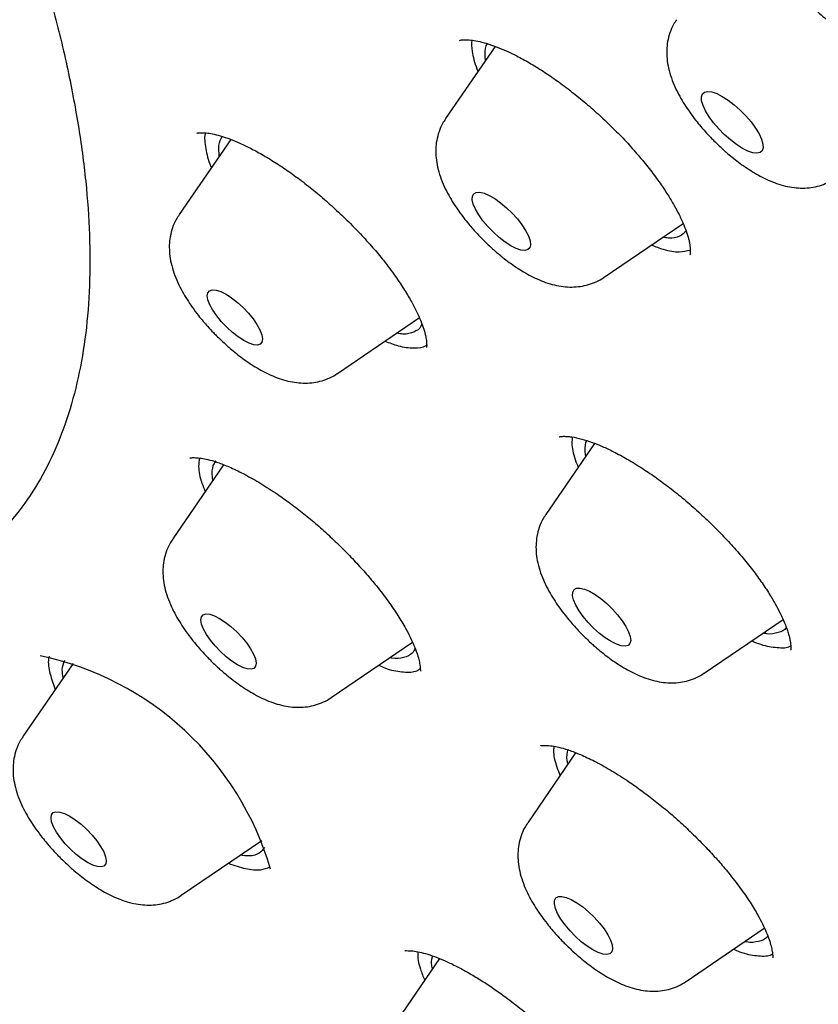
# Model space of a CAD drawing. Header units: millimetres. Extents: x 8 to 1577, y 12 to 2534.
# Tile 25 of 114: x 1357 to 1366, y 867 to 877. Entities that reach past the tile are written whole.
import ezdxf

# ---------------------------------------------------------------- set-up
doc = ezdxf.new("R2010")
doc.units = ezdxf.units.MM

msp = doc.modelspace()

# ---------------------------------------------------------------- linework, layer by layer
at = {"color": 7, "linetype": 'Continuous', "lineweight": 30}
for p, q in [((1362.176, 877.094), (1361.637, 876.308)), ((1361.976, 876.849), (1361.989, 876.821)), ((1359.299, 876.081), (1358.738, 875.262)), ((1363.361, 874.58), (1364.222, 875.166)), ((1360.462, 873.534), (1361.352, 874.141)), ((1363.258, 872.772), (1362.728, 871.999)), ((1363.014, 872.842), (1363.011, 872.758)), ((1363.164, 872.635), (1363.16, 872.648)), ((1359.222, 872.54), (1358.669, 871.733)), ((1359.11, 872.532), (1359.14, 872.581)), ((1364.451, 870.271), (1365.309, 870.855)), ((1360.393, 870.005), (1361.276, 870.607)), ((1357.584, 870.377), (1357.037, 869.58)), ((1363.052, 869.404), (1362.531, 868.642)), ((1358.761, 867.852), (1359.638, 868.449)), ((1364.254, 866.914), (1365.105, 867.494)), ((1361.571, 867.164), (1361.056, 866.411))]:
    msp.add_line(p, q, dxfattribs=at)
at = {"color": 7, "linetype": 'Continuous', "lineweight": 30, "flags": 128}
for points in [[(1364.866, 875.984), (1364.801, 876.026), (1364.736, 876.076), (1364.67, 876.134), (1364.609, 876.197), (1364.553, 876.263), (1364.504, 876.328), (1364.466, 876.392), (1364.439, 876.45), (1364.423, 876.502), (1364.421, 876.545), (1364.432, 876.576), (1364.455, 876.596), (1364.489, 876.604), (1364.534, 876.598), (1364.588, 876.58), (1364.648, 876.549), (1364.712, 876.508), (1364.778, 876.457), (1364.843, 876.4), (1364.905, 876.337), (1364.961, 876.271), (1365.009, 876.205), (1365.048, 876.142), (1365.075, 876.083), (1365.09, 876.031), (1365.092, 875.989), (1365.082, 875.957), (1365.059, 875.937), (1365.024, 875.93), (1364.979, 875.935), (1364.926, 875.954), (1364.866, 875.984)], [(1362.346, 874.923), (1362.284, 874.964), (1362.22, 875.013), (1362.157, 875.07), (1362.097, 875.132), (1362.044, 875.196), (1361.998, 875.259), (1361.963, 875.32), (1361.939, 875.376), (1361.928, 875.424), (1361.93, 875.462), (1361.944, 875.489), (1361.971, 875.504), (1362.009, 875.506), (1362.056, 875.495), (1362.112, 875.472), (1362.172, 875.437), (1362.236, 875.391), (1362.3, 875.338), (1362.361, 875.279), (1362.418, 875.215), (1362.468, 875.151), (1362.508, 875.089), (1362.538, 875.03), (1362.556, 874.978), (1362.56, 874.935), (1362.552, 874.902), (1362.532, 874.881), (1362.499, 874.872), (1362.456, 874.877), (1362.405, 874.894), (1362.346, 874.923)], [(1359.442, 873.891), (1359.381, 873.931), (1359.318, 873.98), (1359.256, 874.036), (1359.199, 874.097), (1359.147, 874.159), (1359.105, 874.222), (1359.072, 874.28), (1359.052, 874.333), (1359.044, 874.378), (1359.05, 874.412), (1359.069, 874.434), (1359.099, 874.444), (1359.14, 874.441), (1359.191, 874.424), (1359.248, 874.396), (1359.309, 874.356), (1359.372, 874.307), (1359.433, 874.251), (1359.491, 874.19), (1359.542, 874.128), (1359.585, 874.065), (1359.617, 874.007), (1359.638, 873.954), (1359.645, 873.91), (1359.639, 873.875), (1359.621, 873.853), (1359.59, 873.843), (1359.549, 873.846), (1359.499, 873.863), (1359.442, 873.891)], [(1363.437, 870.614), (1363.374, 870.655), (1363.31, 870.704), (1363.247, 870.761), (1363.188, 870.822), (1363.134, 870.886), (1363.089, 870.95), (1363.054, 871.011), (1363.03, 871.067), (1363.019, 871.114), (1363.02, 871.153), (1363.035, 871.18), (1363.061, 871.195), (1363.099, 871.197), (1363.147, 871.186), (1363.202, 871.162), (1363.263, 871.127), (1363.326, 871.082), (1363.39, 871.029), (1363.452, 870.969), (1363.509, 870.906), (1363.558, 870.842), (1363.599, 870.78), (1363.628, 870.721), (1363.646, 870.669), (1363.651, 870.626), (1363.643, 870.593), (1363.622, 870.572), (1363.59, 870.563), (1363.547, 870.568), (1363.495, 870.585), (1363.437, 870.614)], [(1359.373, 870.362), (1359.312, 870.401), (1359.249, 870.45), (1359.187, 870.506), (1359.129, 870.567), (1359.078, 870.63), (1359.035, 870.692), (1359.003, 870.751), (1358.983, 870.804), (1358.975, 870.848), (1358.981, 870.882), (1358.999, 870.905), (1359.03, 870.915), (1359.071, 870.911), (1359.121, 870.895), (1359.178, 870.866), (1359.24, 870.827), (1359.302, 870.778), (1359.364, 870.722), (1359.422, 870.661), (1359.473, 870.598), (1359.516, 870.536), (1359.548, 870.477), (1359.568, 870.425), (1359.576, 870.38), (1359.57, 870.346), (1359.552, 870.323), (1359.521, 870.314), (1359.48, 870.317), (1359.43, 870.333), (1359.373, 870.362)], [(1357.741, 868.209), (1357.68, 868.248), (1357.617, 868.297), (1357.556, 868.353), (1357.498, 868.414), (1357.447, 868.477), (1357.404, 868.539), (1357.372, 868.598), (1357.351, 868.651), (1357.344, 868.695), (1357.349, 868.729), (1357.368, 868.752), (1357.398, 868.762), (1357.44, 868.758), (1357.49, 868.742), (1357.547, 868.713), (1357.608, 868.674), (1357.671, 868.625), (1357.733, 868.569), (1357.79, 868.508), (1357.842, 868.445), (1357.884, 868.383), (1357.917, 868.324), (1357.937, 868.272), (1357.944, 868.227), (1357.939, 868.193), (1357.92, 868.17), (1357.89, 868.161), (1357.849, 868.164), (1357.798, 868.18), (1357.741, 868.209)], [(1363.24, 867.258), (1363.177, 867.298), (1363.113, 867.347), (1363.05, 867.404), (1362.991, 867.466), (1362.937, 867.53), (1362.892, 867.594), (1362.856, 867.654), (1362.833, 867.71), (1362.821, 867.758), (1362.823, 867.796), (1362.837, 867.823), (1362.864, 867.838), (1362.902, 867.84), (1362.95, 867.829), (1363.005, 867.806), (1363.066, 867.771), (1363.129, 867.726), (1363.193, 867.672), (1363.255, 867.613), (1363.311, 867.55), (1363.361, 867.486), (1363.402, 867.423), (1363.431, 867.364), (1363.449, 867.312), (1363.454, 867.269), (1363.446, 867.236), (1363.425, 867.215), (1363.392, 867.207), (1363.35, 867.211), (1363.298, 867.228), (1363.24, 867.258)]]:
    msp.add_lwpolyline(points, dxfattribs=at)
at = {"color": 7, "linetype": 'Continuous', "lineweight": 30}
msp.add_arc((1356.537, 867.205), 3.328, 16.248, 78.0481, dxfattribs=at)
for points, knots in [([(1394.298, 868.051), (1394.344, 868.096), (1394.434, 868.184), (1394.57, 868.324), (1394.688, 868.451), (1394.806, 868.586), (1394.906, 868.707), (1394.998, 868.824), (1395.083, 868.937), (1395.193, 869.093), (1395.32, 869.287), (1395.456, 869.517), (1395.578, 869.747), (1395.686, 869.971), (1395.785, 870.199), (1395.9, 870.497), (1396.019, 870.857), (1396.124, 871.261), (1396.206, 871.658), (1396.269, 872.054), (1396.316, 872.485), (1396.343, 872.883), (1396.354, 873.242), (1396.356, 873.539), (1396.352, 873.813), (1396.343, 874.069), (1396.33, 874.322), (1396.313, 874.577), (1396.292, 874.832), (1396.266, 875.093), (1396.236, 875.361), (1396.2, 875.641), (1396.16, 875.925), (1396.116, 876.204), (1396.072, 876.468), (1396.028, 876.716), (1395.982, 876.96), (1395.932, 877.208), (1395.879, 877.469), (1395.82, 877.747), (1395.755, 878.051), (1395.681, 878.384), (1395.613, 878.684), (1395.557, 878.928), (1395.517, 879.098), (1395.484, 879.236), (1395.459, 879.343), (1395.439, 879.424), (1395.423, 879.494), (1395.401, 879.583), (1395.371, 879.705), (1395.331, 879.868), (1395.283, 880.062), (1395.221, 880.306), (1395.147, 880.596), (1395.061, 880.923), (1394.971, 881.26), (1394.879, 881.601), (1394.783, 881.946), (1394.699, 882.243), (1394.628, 882.491), (1394.57, 882.69), (1394.512, 882.889), (1394.455, 883.084), (1394.401, 883.264), (1394.354, 883.42), (1394.315, 883.55), (1394.283, 883.655), (1394.257, 883.738), (1394.235, 883.81), (1394.209, 883.894), (1394.174, 884.007), (1394.128, 884.157), (1394.071, 884.338), (1394.003, 884.552), (1393.926, 884.793), (1393.842, 885.052), (1393.71, 885.455), (1393.533, 885.986), (1393.309, 886.639), (1393.086, 887.27), (1392.864, 887.884), (1392.641, 888.489), (1392.373, 889.197), (1392.06, 890.003), (1391.698, 890.905), (1391.308, 891.848), (1390.885, 892.839), (1390.422, 893.894), (1389.945, 894.953), (1389.329, 896.285), (1388.802, 897.394), (1388.374, 898.274), (1388.196, 898.638), (1388.026, 898.982), (1387.877, 899.281), (1387.75, 899.535), (1387.644, 899.746), (1387.551, 899.932), (1387.471, 900.091), (1387.403, 900.225), (1387.337, 900.355), (1387.261, 900.503), (1387.167, 900.689), (1387.055, 900.908), (1386.868, 901.269), (1386.606, 901.776), (1386.261, 902.432), (1385.906, 903.098), (1385.537, 903.771), (1385.157, 904.449), (1384.749, 905.16), (1384.311, 905.901), (1383.845, 906.668), (1383.349, 907.461), (1382.821, 908.28), (1382.257, 909.129), (1381.673, 909.98), (1381.068, 910.832), (1380.445, 911.682), (1379.785, 912.553), (1379.092, 913.439), (1378.371, 914.33), (1377.629, 915.219), (1376.866, 916.105), (1376.085, 916.984), (1375.285, 917.855), (1374.438, 918.75), (1373.543, 919.666), (1372.6, 920.598), (1371.647, 921.512), (1370.683, 922.406), (1369.718, 923.273), (1368.754, 924.112), (1367.792, 924.923), (1366.828, 925.714), (1365.79, 926.544), (1364.678, 927.406), (1363.493, 928.297), (1362.31, 929.16), (1361.13, 929.994), (1359.953, 930.809), (1358.772, 931.618), (1357.622, 932.396), (1356.502, 933.144), (1355.418, 933.859), (1354.35, 934.555), (1353.311, 935.223), (1352.312, 935.858), (1351.351, 936.46), (1350.43, 937.03), (1349.547, 937.569), (1348.702, 938.078), (1347.896, 938.557), (1347.128, 939.009), (1346.349, 939.462), (1345.536, 939.927), (1344.667, 940.416), (1343.772, 940.912), (1342.91, 941.381), (1342.087, 941.822), (1341.305, 942.235), (1340.673, 942.564), (1340.205, 942.806), (1339.916, 942.954), (1339.657, 943.086), (1339.43, 943.202), (1339.235, 943.301), (1339.081, 943.378), (1338.964, 943.437), (1338.88, 943.479), (1338.806, 943.517), (1338.722, 943.559), (1338.611, 943.614), (1338.461, 943.689), (1338.273, 943.783), (1338.023, 943.907), (1337.722, 944.056), (1337.385, 944.221), (1337.046, 944.387), (1336.708, 944.55), (1336.063, 944.861), (1335.113, 945.31), (1333.86, 945.887), (1332.947, 946.296), (1332.373, 946.545), (1332.144, 946.644), (1331.932, 946.734), (1331.743, 946.812), (1331.581, 946.88), (1331.444, 946.936), (1331.334, 946.98), (1331.242, 947.018), (1331.152, 947.054), (1331.047, 947.096), (1330.92, 947.146), (1330.771, 947.205), (1330.564, 947.284), (1330.3, 947.385), (1329.975, 947.505), (1329.625, 947.631), (1329.316, 947.739), (1329.067, 947.823), (1328.892, 947.88), (1328.744, 947.928), (1328.619, 947.968), (1328.509, 948.002), (1328.39, 948.039), (1328.254, 948.08), (1328.095, 948.128), (1327.918, 948.179), (1327.718, 948.235), (1327.496, 948.296), (1327.266, 948.356), (1327.041, 948.412), (1326.807, 948.467), (1326.564, 948.522), (1326.313, 948.575), (1326.083, 948.619), (1325.874, 948.657), (1325.678, 948.69), (1325.513, 948.715), (1325.37, 948.735), (1325.241, 948.752), (1325.093, 948.771), (1324.935, 948.788), (1324.766, 948.805), (1324.598, 948.819), (1324.431, 948.831), (1324.261, 948.84), (1324.076, 948.848), (1323.877, 948.853), (1323.681, 948.853), (1323.498, 948.851), (1323.329, 948.845), (1323.163, 948.837), (1322.994, 948.825), (1322.827, 948.811), (1322.676, 948.794), (1322.54, 948.777), (1322.411, 948.759), (1322.284, 948.739), (1322.15, 948.715), (1321.998, 948.686), (1321.83, 948.649), (1321.657, 948.606), (1321.479, 948.557), (1321.302, 948.503), (1321.124, 948.443), (1320.953, 948.379), (1320.781, 948.308), (1320.607, 948.23), (1320.435, 948.146), (1320.21, 948.025), (1319.938, 947.861), (1319.706, 947.696), (1319.559, 947.583), (1319.496, 947.532), (1319.431, 947.479), (1319.363, 947.422), (1319.286, 947.354), (1319.175, 947.254), (1319.034, 947.119), (1318.927, 947.011), (1318.869, 946.952)], [0, 0, 0, 0, 0.00138, 0.002687, 0.004631, 0.006425, 0.008093, 0.009738, 0.01134, 0.012866, 0.016237, 0.019442, 0.022322, 0.0254, 0.028306, 0.031239, 0.036849, 0.04191, 0.046106, 0.051257, 0.056163, 0.061443, 0.065192, 0.068707, 0.071701, 0.074593, 0.077447, 0.0803, 0.083201, 0.086012, 0.089047, 0.092141, 0.095284, 0.09838, 0.10125, 0.103891, 0.106443, 0.109173, 0.111963, 0.114965, 0.118278, 0.121904, 0.125838, 0.128004, 0.129831, 0.131319, 0.13247, 0.133282, 0.133919, 0.134722, 0.136115, 0.137844, 0.139908, 0.142307, 0.145596, 0.149095, 0.152622, 0.156178, 0.159762, 0.163375, 0.16541, 0.167454, 0.169508, 0.17156, 0.173429, 0.175046, 0.176338, 0.177407, 0.17825, 0.178886, 0.179607, 0.18081, 0.18233, 0.184167, 0.186321, 0.188792, 0.191478, 0.194126, 0.200914, 0.207363, 0.213496, 0.219488, 0.225381, 0.231173, 0.240073, 0.248728, 0.257138, 0.267104, 0.277025, 0.28692, 0.296786, 0.31408, 0.317466, 0.320845, 0.324007, 0.32684, 0.328987, 0.330896, 0.332569, 0.334005, 0.335204, 0.33619, 0.337526, 0.339193, 0.341191, 0.343399, 0.348898, 0.354734, 0.360913, 0.366561, 0.372473, 0.378622, 0.384988, 0.391569, 0.398244, 0.405127, 0.41222, 0.419526, 0.42635, 0.433345, 0.440511, 0.447823, 0.455152, 0.462478, 0.469803, 0.477129, 0.484456, 0.491768, 0.499941, 0.5081, 0.516247, 0.524382, 0.532504, 0.540467, 0.548415, 0.556362, 0.564327, 0.574086, 0.58387, 0.593672, 0.603484, 0.613313, 0.623185, 0.633099, 0.642224, 0.651385, 0.660472, 0.669258, 0.677734, 0.685902, 0.693762, 0.701315, 0.70856, 0.715497, 0.722128, 0.728451, 0.735754, 0.743323, 0.751168, 0.75929, 0.76604, 0.772971, 0.780083, 0.782904, 0.785504, 0.787822, 0.789856, 0.791607, 0.793076, 0.793991, 0.794747, 0.795345, 0.795997, 0.796998, 0.798348, 0.800048, 0.802098, 0.80511, 0.808193, 0.811267, 0.814333, 0.81739, 0.828891, 0.840383, 0.852012, 0.854222, 0.856421, 0.858428, 0.860198, 0.86173, 0.863025, 0.86408, 0.864839, 0.865623, 0.866616, 0.867818, 0.869229, 0.87085, 0.873686, 0.876794, 0.880173, 0.883822, 0.885774, 0.887493, 0.888956, 0.890164, 0.891177, 0.892216, 0.893681, 0.895231, 0.896961, 0.898965, 0.901243, 0.903672, 0.905979, 0.908153, 0.910903, 0.913509, 0.915901, 0.918026, 0.920059, 0.922079, 0.923235, 0.924601, 0.926179, 0.92796, 0.929673, 0.93163, 0.933406, 0.93513, 0.937178, 0.939469, 0.941667, 0.943688, 0.945564, 0.947325, 0.94927, 0.951284, 0.952996, 0.954437, 0.955952, 0.957406, 0.958849, 0.96061, 0.962697, 0.964771, 0.966732, 0.969081, 0.971169, 0.973215, 0.975393, 0.977593, 0.979797, 0.982003, 0.986336, 0.990689, 0.991548, 0.992421, 0.993307, 0.994208, 0.995172, 0.996436, 0.998044, 1, 1, 1, 1]), ([(1352.458, 860.841), (1352.727, 860.7), (1353.265, 860.42), (1354.134, 859.988), (1355.065, 859.545), (1356.05, 859.103), (1356.995, 858.705), (1357.9, 858.348), (1358.765, 858.031), (1359.605, 857.748), (1360.419, 857.498), (1361.207, 857.28), (1362.016, 857.082), (1362.841, 856.912), (1363.669, 856.776), (1364.458, 856.682), (1365.21, 856.628), (1365.932, 856.614), (1366.611, 856.639), (1367.246, 856.701), (1367.841, 856.797), (1368.405, 856.928), (1368.956, 857.099), (1369.487, 857.313), (1369.991, 857.573), (1370.453, 857.869), (1370.874, 858.2), (1371.258, 858.569), (1371.598, 858.968), (1371.896, 859.394), (1372.155, 859.844), (1372.379, 860.327), (1372.574, 860.856), (1372.736, 861.435), (1372.86, 862.06), (1372.942, 862.713), (1372.984, 863.392), (1372.986, 864.102), (1372.95, 864.83), (1372.877, 865.572), (1372.771, 866.327), (1372.629, 867.107), (1372.447, 867.935), (1372.221, 868.813), (1371.951, 869.734), (1371.644, 870.67), (1371.302, 871.62), (1370.923, 872.591), (1370.515, 873.566), (1370.079, 874.541), (1369.619, 875.514), (1369.128, 876.503), (1368.589, 877.537), (1368.001, 878.615), (1367.367, 879.727), (1366.706, 880.841), (1366.019, 881.955), (1365.301, 883.078), (1364.566, 884.189), (1363.817, 885.287), (1363.056, 886.37), (1362.27, 887.456), (1361.436, 888.579), (1360.551, 889.736), (1359.625, 890.914), (1358.684, 892.08), (1357.729, 893.232), (1356.753, 894.381), (1355.775, 895.504), (1354.796, 896.6), (1353.82, 897.67), (1352.828, 898.732), (1351.792, 899.817), (1350.712, 900.922), (1349.598, 902.034), (1348.482, 903.12), (1347.368, 904.181), (1346.244, 905.225), (1345.133, 906.233), (1344.035, 907.205), (1342.953, 908.141), (1341.867, 909.058), (1340.747, 909.983), (1339.591, 910.912), (1338.415, 911.832), (1337.252, 912.716), (1336.103, 913.566), (1334.958, 914.388), (1333.839, 915.167), (1332.746, 915.905), (1331.681, 916.602), (1330.623, 917.272), (1329.544, 917.932), (1328.444, 918.579), (1327.339, 919.204), (1326.259, 919.787), (1325.205, 920.329), (1324.168, 920.837), (1323.167, 921.3), (1322.202, 921.72), (1321.273, 922.099), (1320.364, 922.445), (1319.447, 922.767), (1318.528, 923.06), (1317.617, 923.319), (1316.742, 923.534), (1315.902, 923.709), (1315.089, 923.844), (1314.32, 923.939), (1313.592, 923.994), (1312.905, 924.013), (1312.245, 923.997), (1311.595, 923.943), (1310.959, 923.85), (1310.346, 923.712), (1309.774, 923.537), (1309.243, 923.323), (1308.747, 923.072), (1308.295, 922.787), (1307.886, 922.471), (1307.518, 922.127), (1307.183, 921.75), (1306.901, 921.367), (1306.666, 920.984), (1306.452, 920.574), (1306.25, 920.101), (1306.069, 919.557), (1305.929, 918.994), (1305.827, 918.415), (1305.759, 917.822), (1305.725, 917.207), (1305.722, 916.571), (1305.751, 915.916), (1305.808, 915.269), (1305.888, 914.635), (1305.997, 913.96), (1306.145, 913.205), (1306.342, 912.365), (1306.571, 911.521), (1306.828, 910.674), (1307.11, 909.827), (1307.422, 908.969), (1307.761, 908.099), (1308.127, 907.22), (1308.542, 906.277), (1309.013, 905.269), (1309.54, 904.204), (1310.097, 903.132), (1310.683, 902.057), (1311.302, 900.968), (1311.943, 899.886), (1312.602, 898.814), (1313.276, 897.753), (1313.978, 896.683), (1314.729, 895.575), (1315.53, 894.429), (1316.375, 893.257), (1317.239, 892.093), (1318.121, 890.939), (1319.027, 889.784), (1319.94, 888.651), (1320.858, 887.541), (1321.778, 886.454), (1322.717, 885.371), (1323.701, 884.261), (1324.733, 883.126), (1325.801, 881.979), (1326.875, 880.854), (1327.952, 879.751), (1329.043, 878.661), (1330.126, 877.604), (1331.199, 876.58), (1332.261, 875.59), (1333.331, 874.615), (1334.337, 873.719), (1335.278, 872.898), (1336.233, 872.081), (1337.273, 871.21), (1338.396, 870.293), (1339.351, 869.531), (1339.931, 869.082), (1340.137, 868.923)], [0, 0, 0, 0, 0.004427, 0.008853, 0.014514, 0.020176, 0.025836, 0.031112, 0.036388, 0.041664, 0.046816, 0.051969, 0.057122, 0.063103, 0.069085, 0.074885, 0.080688, 0.086491, 0.092291, 0.097778, 0.103267, 0.108756, 0.114243, 0.120224, 0.126206, 0.132006, 0.137809, 0.143612, 0.149412, 0.154899, 0.160388, 0.165877, 0.171364, 0.177345, 0.183327, 0.189127, 0.19493, 0.200734, 0.206533, 0.21202, 0.217509, 0.222998, 0.228485, 0.234467, 0.240448, 0.246248, 0.252051, 0.257855, 0.263655, 0.269141, 0.27463, 0.28012, 0.285606, 0.291588, 0.297569, 0.303369, 0.309172, 0.314976, 0.320776, 0.326262, 0.331751, 0.337241, 0.342727, 0.348709, 0.35469, 0.36049, 0.366294, 0.372097, 0.377897, 0.383383, 0.388872, 0.394362, 0.399848, 0.40583, 0.411812, 0.417611, 0.423415, 0.429218, 0.435018, 0.440504, 0.445993, 0.451483, 0.456969, 0.462951, 0.468933, 0.474732, 0.480536, 0.486339, 0.492139, 0.497625, 0.503115, 0.508604, 0.51409, 0.520072, 0.526054, 0.531854, 0.537657, 0.54346, 0.54926, 0.554746, 0.560236, 0.565725, 0.571211, 0.577193, 0.583175, 0.588975, 0.594778, 0.600581, 0.606381, 0.611867, 0.617357, 0.622846, 0.628332, 0.634314, 0.640296, 0.646096, 0.651899, 0.657702, 0.663502, 0.668989, 0.674478, 0.679967, 0.685454, 0.68988, 0.694307, 0.699967, 0.705629, 0.71129, 0.716565, 0.721842, 0.727117, 0.73227, 0.737423, 0.742575, 0.747002, 0.751428, 0.757089, 0.762751, 0.768411, 0.773687, 0.778964, 0.784239, 0.789391, 0.794545, 0.799697, 0.805678, 0.81166, 0.81746, 0.823263, 0.829066, 0.834866, 0.840353, 0.845842, 0.851331, 0.856818, 0.862799, 0.868781, 0.874581, 0.880384, 0.886188, 0.891987, 0.897474, 0.902963, 0.908452, 0.913939, 0.919921, 0.925902, 0.931702, 0.937505, 0.943309, 0.949109, 0.954595, 0.960084, 0.965574, 0.97106, 0.975486, 0.979913, 0.985574, 0.991236, 0.996896, 1, 1, 1, 1]), ([(1378.098, 854.065), (1378.182, 854.136), (1378.356, 854.283), (1378.531, 854.473), (1378.654, 854.622), (1378.728, 854.718), (1378.794, 854.809), (1378.85, 854.892), (1378.898, 854.966), (1378.937, 855.03), (1378.969, 855.085), (1378.999, 855.138), (1379.032, 855.198), (1379.07, 855.27), (1379.115, 855.362), (1379.167, 855.475), (1379.222, 855.604), (1379.273, 855.735), (1379.317, 855.858), (1379.354, 855.972), (1379.387, 856.079), (1379.416, 856.185), (1379.445, 856.297), (1379.474, 856.421), (1379.504, 856.562), (1379.534, 856.723), (1379.562, 856.902), (1379.587, 857.091), (1379.607, 857.28), (1379.621, 857.461), (1379.632, 857.641), (1379.64, 857.818), (1379.644, 857.993), (1379.645, 858.157), (1379.643, 858.312), (1379.64, 858.469), (1379.634, 858.636), (1379.625, 858.825), (1379.612, 859.037), (1379.594, 859.269), (1379.571, 859.511), (1379.537, 859.815), (1379.491, 860.173), (1379.429, 860.587), (1379.36, 860.995), (1379.284, 861.404), (1379.2, 861.818), (1379.112, 862.238), (1379.013, 862.69), (1378.902, 863.179), (1378.778, 863.698), (1378.651, 864.213), (1378.522, 864.714), (1378.395, 865.195), (1378.27, 865.653), (1378.142, 866.108), (1378.006, 866.581), (1377.858, 867.082), (1377.702, 867.595), (1377.453, 868.394), (1377.098, 869.486), (1376.615, 870.888), (1376.099, 872.308), (1375.55, 873.748), (1374.968, 875.205), (1374.354, 876.681), (1373.726, 878.133), (1373.086, 879.558), (1372.437, 880.957), (1371.759, 882.369), (1371.055, 883.795), (1370.322, 885.235), (1369.709, 886.408), (1369.222, 887.313), (1368.876, 887.943), (1368.52, 888.576), (1368.152, 889.216), (1367.801, 889.811), (1367.465, 890.369), (1367.141, 890.896), (1366.844, 891.368), (1366.591, 891.766), (1366.395, 892.068), (1366.218, 892.339), (1366.059, 892.58), (1365.916, 892.795), (1365.783, 892.994), (1365.646, 893.196), (1365.493, 893.42), (1365.328, 893.661), (1365.152, 893.914), (1364.973, 894.169), (1364.788, 894.431), (1364.601, 894.692), (1364.297, 895.112), (1363.875, 895.685), (1363.327, 896.406), (1362.725, 897.179), (1362.057, 898.012), (1361.314, 898.907), (1360.55, 899.799), (1359.764, 900.685), (1358.96, 901.563), (1358.139, 902.43), (1357.304, 903.283), (1356.457, 904.122), (1355.598, 904.949), (1354.727, 905.762), (1353.846, 906.56), (1352.924, 907.372), (1351.962, 908.194), (1350.963, 909.021), (1349.963, 909.824), (1348.964, 910.605), (1347.965, 911.364), (1347.008, 912.073), (1346.088, 912.739), (1345.197, 913.371), (1344.394, 913.93), (1343.675, 914.426), (1343.174, 914.769), (1342.793, 915.029), (1342.541, 915.2), (1342.305, 915.36), (1342.11, 915.492), (1341.963, 915.591), (1341.858, 915.662), (1341.764, 915.724), (1341.662, 915.794), (1341.531, 915.881), (1341.374, 915.986), (1341.2, 916.102), (1341.017, 916.224), (1340.742, 916.408), (1340.369, 916.654), (1339.9, 916.963), (1339.309, 917.35), (1338.616, 917.8), (1337.828, 918.307), (1337.192, 918.711), (1336.695, 919.025), (1336.332, 919.253), (1335.973, 919.478), (1335.622, 919.697), (1335.283, 919.907), (1334.955, 920.109), (1334.635, 920.306), (1334.334, 920.49), (1334.034, 920.673), (1333.721, 920.863), (1333.363, 921.079), (1332.962, 921.321), (1332.519, 921.585), (1332.037, 921.871), (1331.515, 922.179), (1330.952, 922.508), (1330.564, 922.733), (1330.363, 922.85)], [0, 0, 0, 0, 0.006988, 0.014481, 0.01748, 0.020422, 0.023064, 0.025391, 0.027443, 0.029173, 0.030579, 0.031833, 0.033369, 0.03521, 0.037355, 0.040242, 0.043485, 0.046568, 0.049374, 0.051901, 0.054151, 0.056445, 0.058704, 0.061289, 0.064199, 0.067492, 0.07112, 0.074977, 0.078648, 0.082085, 0.08529, 0.08877, 0.091937, 0.094886, 0.097648, 0.100305, 0.103213, 0.106501, 0.110167, 0.114211, 0.118354, 0.122397, 0.129366, 0.136014, 0.142461, 0.148902, 0.15534, 0.161801, 0.168383, 0.176229, 0.184197, 0.191967, 0.19949, 0.206659, 0.213387, 0.219732, 0.226636, 0.234064, 0.2415, 0.248777, 0.268349, 0.287888, 0.307426, 0.326963, 0.3465, 0.366036, 0.385572, 0.403476, 0.421384, 0.439304, 0.457225, 0.475146, 0.493061, 0.500719, 0.508375, 0.516029, 0.523681, 0.531379, 0.537301, 0.543517, 0.550029, 0.553908, 0.55744, 0.560591, 0.563361, 0.565804, 0.568067, 0.570251, 0.572792, 0.575821, 0.578541, 0.581538, 0.584568, 0.587553, 0.590491, 0.59897, 0.607106, 0.615114, 0.625323, 0.635502, 0.645697, 0.655905, 0.666119, 0.676293, 0.686444, 0.696588, 0.706734, 0.716922, 0.727136, 0.737352, 0.748775, 0.760164, 0.771542, 0.78292, 0.794301, 0.805686, 0.815709, 0.825888, 0.836348, 0.843445, 0.850756, 0.853687, 0.85665, 0.859514, 0.861878, 0.863429, 0.864622, 0.865523, 0.866676, 0.868198, 0.870051, 0.872138, 0.874265, 0.876429, 0.881728, 0.887236, 0.892804, 0.902388, 0.911511, 0.920467, 0.924741, 0.929016, 0.933275, 0.937419, 0.941426, 0.945298, 0.949033, 0.95279, 0.955976, 0.959693, 0.963941, 0.968719, 0.974028, 0.979756, 0.985995, 0.992743, 1, 1, 1, 1]), ([(1330.318, 917.667), (1330.431, 917.596), (1330.645, 917.464), (1330.946, 917.274), (1331.207, 917.108), (1331.427, 916.966), (1331.612, 916.847), (1331.776, 916.74), (1332.029, 916.575), (1332.381, 916.343), (1332.951, 915.962), (1333.646, 915.489), (1334.514, 914.884), (1335.437, 914.224), (1336.415, 913.506), (1337.419, 912.751), (1338.448, 911.957), (1339.5, 911.124), (1340.553, 910.271), (1341.603, 909.398), (1342.673, 908.489), (1343.761, 907.542), (1344.865, 906.558), (1345.964, 905.556), (1347.057, 904.539), (1348.141, 903.506), (1349.196, 902.479), (1350.221, 901.461), (1351.215, 900.452), (1352.199, 899.435), (1353.17, 898.409), (1354.147, 897.354), (1355.13, 896.272), (1356.114, 895.163), (1357.081, 894.049), (1358.03, 892.931), (1358.959, 891.811), (1359.849, 890.712), (1360.701, 889.634), (1361.516, 888.58), (1362.31, 887.527), (1363.082, 886.477), (1363.846, 885.411), (1364.6, 884.328), (1365.341, 883.231), (1366.053, 882.142), (1366.736, 881.061), (1367.389, 879.99), (1367.986, 878.973), (1368.53, 878.009), (1369.025, 877.097), (1369.389, 876.397), (1369.638, 875.903), (1369.781, 875.616), (1369.915, 875.344), (1370.025, 875.116), (1370.122, 874.913), (1370.215, 874.716), (1370.327, 874.477), (1370.455, 874.198), (1370.6, 873.878), (1370.699, 873.654), (1370.751, 873.534)], [0, 0, 0, 0, 0.007184, 0.013512, 0.018985, 0.023599, 0.027355, 0.030607, 0.033897, 0.043173, 0.052607, 0.069452, 0.086298, 0.106352, 0.126407, 0.146462, 0.167949, 0.189437, 0.210924, 0.232412, 0.253884, 0.276669, 0.299463, 0.322257, 0.34505, 0.367847, 0.390647, 0.412131, 0.433615, 0.455098, 0.476582, 0.498061, 0.520846, 0.543643, 0.56644, 0.589237, 0.612033, 0.634824, 0.656306, 0.677788, 0.69927, 0.720752, 0.742231, 0.765012, 0.787806, 0.8106, 0.833394, 0.856187, 0.878968, 0.899011, 0.919054, 0.939097, 0.945712, 0.952281, 0.958472, 0.964237, 0.967807, 0.972331, 0.97781, 0.984246, 0.991641, 1, 1, 1, 1]), ([(1345.631, 895.29), (1345.664, 895.257), (1345.976, 894.942), (1346.55, 894.334), (1347.353, 893.466), (1348.136, 892.588), (1348.902, 891.7), (1349.645, 890.806), (1350.364, 889.912), (1351.056, 889.019), (1351.722, 888.127), (1352.361, 887.236), (1352.972, 886.352), (1353.55, 885.476), (1354.096, 884.61), (1354.609, 883.753), (1355.089, 882.909), (1355.532, 882.081), (1355.936, 881.272), (1356.3, 880.485), (1356.625, 879.718), (1356.91, 878.972), (1357.155, 878.248), (1357.36, 877.549), (1357.523, 876.877), (1357.646, 876.235), (1357.728, 875.621), (1357.769, 875.037), (1357.769, 874.484), (1357.728, 873.966), (1357.646, 873.482), (1357.523, 873.033), (1357.359, 872.619), (1357.153, 872.244), (1356.907, 871.91), (1356.621, 871.617), (1356.294, 871.364), (1355.927, 871.152), (1355.52, 870.982), (1355.076, 870.853), (1354.596, 870.765), (1354.083, 870.719), (1353.537, 870.714), (1352.957, 870.751), (1352.347, 870.828), (1351.709, 870.946), (1351.044, 871.104), (1350.349, 871.306), (1349.792, 871.487), (1349.459, 871.614), (1349.376, 871.646)], [0, 0, 0, 0, 0.0025366, 0.0239573, 0.0453708, 0.0668249, 0.0883691, 0.1100524, 0.13155, 0.1530377, 0.1745614, 0.196167, 0.2177652, 0.2392864, 0.2607766, 0.2822816, 0.3039579, 0.3254999, 0.3469563, 0.3683766, 0.389791, 0.4112453, 0.4327893, 0.4544717, 0.4759708, 0.4974589, 0.5189821, 0.5405863, 0.5621861, 0.5837079, 0.6051975, 0.6267009, 0.6483785, 0.6699208, 0.6913768, 0.712796, 0.7342113, 0.7556659, 0.7772095, 0.798891, 0.8203902, 0.8418783, 0.8634012, 0.885005, 0.9066043, 0.9281256, 0.949615, 0.9711186, 0.9927969, 1, 1, 1, 1]), ([(1364.251, 878.183), (1364.256, 878.186), (1364.264, 878.19), (1364.287, 878.193), (1364.315, 878.195), (1364.352, 878.195), (1364.394, 878.191), (1364.457, 878.182), (1364.549, 878.161), (1364.665, 878.122), (1364.783, 878.073), (1364.91, 878.011), (1365.058, 877.929), (1365.214, 877.831), (1365.372, 877.722), (1365.526, 877.605), (1365.684, 877.474), (1365.84, 877.333), (1365.989, 877.188), (1366.127, 877.04), (1366.254, 876.892), (1366.369, 876.746), (1366.471, 876.604), (1366.556, 876.47), (1366.625, 876.349), (1366.68, 876.235), (1366.721, 876.134), (1366.748, 876.046), (1366.76, 875.986), (1366.765, 875.945), (1366.767, 875.91), (1366.766, 875.885), (1366.766, 875.866), (1366.762, 875.859), (1366.76, 875.855)], [0, 0, 0, 0, 0.041097, 0.074873, 0.101018, 0.119626, 0.136995, 0.155354, 0.193751, 0.227762, 0.256519, 0.286913, 0.321731, 0.361023, 0.39346, 0.428444, 0.46501, 0.501434, 0.53759, 0.573264, 0.608498, 0.643319, 0.677742, 0.711685, 0.743341, 0.772037, 0.805547, 0.833714, 0.8608, 0.87825, 0.896999, 0.922782, 0.957196, 1, 1, 1, 1]), ([(1364.151, 877.384), (1364.14, 877.367), (1364.109, 877.323), (1364.076, 877.242), (1364.051, 877.148), (1364.041, 877.052), (1364.045, 876.955), (1364.061, 876.854), (1364.092, 876.75), (1364.133, 876.648), (1364.182, 876.552), (1364.235, 876.463), (1364.294, 876.375), (1364.353, 876.295), (1364.41, 876.225), (1364.465, 876.163), (1364.513, 876.111), (1364.545, 876.078), (1364.557, 876.067)], [0, 0, 0, 0, 0.040609, 0.1055664, 0.1732092, 0.2367885, 0.3039827, 0.3768994, 0.4567145, 0.5377165, 0.6113333, 0.6810907, 0.7472805, 0.8185741, 0.8707003, 0.9155389, 0.9708762, 1, 1, 1, 1]), ([(1361.789, 877.158), (1361.792, 877.16), (1361.798, 877.163), (1361.816, 877.165), (1361.841, 877.167), (1361.874, 877.167), (1361.919, 877.163), (1361.985, 877.153), (1362.082, 877.128), (1362.19, 877.091), (1362.308, 877.042), (1362.43, 876.982), (1362.568, 876.905), (1362.717, 876.812), (1362.872, 876.705), (1363.028, 876.587), (1363.183, 876.46), (1363.334, 876.325), (1363.481, 876.184), (1363.62, 876.039), (1363.749, 875.892), (1363.867, 875.746), (1363.97, 875.607), (1364.055, 875.479), (1364.124, 875.365), (1364.182, 875.255), (1364.229, 875.153), (1364.265, 875.056), (1364.284, 874.989), (1364.294, 874.939), (1364.298, 874.901), (1364.3, 874.869), (1364.299, 874.846), (1364.299, 874.831), (1364.296, 874.826), (1364.294, 874.823)], [0, 0, 0, 0, 0.038495, 0.0702022, 0.0947518, 0.1135188, 0.1315306, 0.1607441, 0.1910985, 0.2253829, 0.2537098, 0.2842868, 0.3171369, 0.3518932, 0.386956, 0.4221203, 0.4573342, 0.4925439, 0.5277103, 0.5628216, 0.59788, 0.6329053, 0.6667983, 0.6982839, 0.7273571, 0.7540226, 0.785846, 0.814409, 0.8455723, 0.8624761, 0.8802609, 0.9018767, 0.9291774, 0.9619454, 1, 1, 1, 1]), ([(1361.922, 877.162), (1361.92, 877.123), (1361.916, 877.035), (1361.955, 876.916), (1361.976, 876.849)], [0, 0, 0, 0, 0.437789, 1, 1, 1, 1]), ([(1362.073, 876.944), (1362.068, 876.99), (1362.06, 877.061), (1362.083, 877.107), (1362.091, 877.123)], [0, 0, 0, 0, 0.640231, 1, 1, 1, 1]), ([(1361.637, 876.305), (1361.626, 876.288), (1361.596, 876.245), (1361.563, 876.164), (1361.538, 876.07), (1361.528, 875.974), (1361.532, 875.877), (1361.549, 875.776), (1361.579, 875.673), (1361.62, 875.571), (1361.669, 875.475), (1361.722, 875.386), (1361.781, 875.298), (1361.841, 875.218), (1361.898, 875.148), (1361.952, 875.086), (1362, 875.034), (1362.032, 875.001), (1362.044, 874.99)], [0, 0, 0, 0, 0.039478, 0.104512, 0.172234, 0.235888, 0.303162, 0.376165, 0.456074, 0.537171, 0.610875, 0.680715, 0.746983, 0.81836, 0.870548, 0.915439, 0.970842, 1, 1, 1, 1]), ([(1358.932, 876.148), (1358.934, 876.15), (1358.938, 876.151), (1358.957, 876.153), (1358.99, 876.155), (1359.035, 876.152), (1359.098, 876.143), (1359.187, 876.121), (1359.288, 876.087), (1359.402, 876.04), (1359.523, 875.982), (1359.658, 875.909), (1359.802, 875.82), (1359.952, 875.718), (1360.106, 875.604), (1360.261, 875.479), (1360.415, 875.344), (1360.566, 875.201), (1360.71, 875.054), (1360.843, 874.908), (1360.971, 874.754), (1361.088, 874.597), (1361.19, 874.444), (1361.263, 874.321), (1361.317, 874.219), (1361.356, 874.133), (1361.389, 874.05), (1361.414, 873.973), (1361.429, 873.899), (1361.432, 873.848), (1361.431, 873.822), (1361.429, 873.817), (1361.428, 873.815)], [0, 0, 0, 0, 0.044268, 0.079133, 0.104578, 0.12682, 0.154654, 0.183366, 0.216821, 0.245079, 0.276056, 0.309261, 0.34305, 0.377301, 0.412027, 0.447225, 0.48286, 0.518878, 0.555218, 0.590568, 0.623904, 0.665226, 0.703033, 0.737336, 0.761351, 0.786894, 0.814332, 0.84363, 0.874895, 0.910905, 0.952677, 1, 1, 1, 1]), ([(1359.025, 876.152), (1359.024, 876.148), (1359.008, 876.106), (1359.018, 876.04), (1359.028, 875.981)], [0, 0, 0, 0, 0.090644, 1, 1, 1, 1]), ([(1359.175, 875.9), (1359.171, 875.941), (1359.161, 876.028), (1359.19, 876.084), (1359.205, 876.114)], [0, 0, 0, 0, 0.470392, 1, 1, 1, 1]), ([(1364.557, 876.067), (1364.588, 876.037), (1364.631, 875.994), (1364.698, 875.935), (1364.756, 875.886), (1364.826, 875.831), (1364.901, 875.778), (1364.979, 875.727), (1365.062, 875.68), (1365.148, 875.637), (1365.239, 875.601), (1365.333, 875.572), (1365.428, 875.555), (1365.522, 875.549), (1365.615, 875.556), (1365.705, 875.575), (1365.79, 875.608), (1365.847, 875.636), (1365.872, 875.656), (1365.873, 875.657)], [0, 0, 0, 0, 0.078996, 0.111262, 0.164646, 0.21977, 0.278898, 0.340809, 0.40539, 0.472747, 0.542992, 0.615062, 0.684926, 0.750997, 0.814211, 0.875939, 0.937119, 0.998293, 1, 1, 1, 1]), ([(1359.028, 875.981), (1359.039, 875.921), (1359.051, 875.857), (1359.087, 875.779), (1359.089, 875.774)], [0, 0, 0, 0, 0.942146, 1, 1, 1, 1]), ([(1358.739, 875.26), (1358.727, 875.243), (1358.697, 875.199), (1358.664, 875.119), (1358.639, 875.024), (1358.629, 874.928), (1358.633, 874.832), (1358.649, 874.73), (1358.68, 874.627), (1358.721, 874.525), (1358.77, 874.429), (1358.823, 874.34), (1358.882, 874.252), (1358.941, 874.172), (1358.998, 874.102), (1359.053, 874.04), (1359.101, 873.988), (1359.133, 873.955), (1359.145, 873.944)], [0, 0, 0, 0, 0.039822, 0.104832, 0.172531, 0.236162, 0.303412, 0.376388, 0.456269, 0.537337, 0.611014, 0.680829, 0.747073, 0.818425, 0.870594, 0.91547, 0.970852, 1, 1, 1, 1]), ([(1362.044, 874.99), (1362.075, 874.959), (1362.118, 874.917), (1362.185, 874.858), (1362.243, 874.809), (1362.313, 874.754), (1362.388, 874.701), (1362.467, 874.65), (1362.549, 874.602), (1362.636, 874.56), (1362.726, 874.523), (1362.82, 874.495), (1362.915, 874.478), (1363.009, 874.472), (1363.102, 874.479), (1363.192, 874.498), (1363.277, 874.531), (1363.334, 874.559), (1363.36, 874.579), (1363.36, 874.58)], [0, 0, 0, 0, 0.078961, 0.111212, 0.164572, 0.21967, 0.278771, 0.340654, 0.405206, 0.472532, 0.542746, 0.614783, 0.684615, 0.750656, 0.813842, 0.875541, 0.936693, 0.997839, 1, 1, 1, 1]), ([(1364.255, 875.082), (1364.233, 875.061), (1364.186, 875.018), (1364.096, 875), (1364.023, 875.013), (1364.002, 875.017)], [0, 0, 0, 0, 0.388537, 0.827237, 1, 1, 1, 1]), ([(1363.877, 874.932), (1363.921, 874.915), (1364.034, 874.87), (1364.181, 874.849), (1364.261, 874.868), (1364.299, 874.877)], [0, 0, 0, 0, 0.249142, 0.647703, 1, 1, 1, 1]), ([(1361.378, 874.075), (1361.376, 874.066), (1361.362, 874.021), (1361.294, 873.981), (1361.204, 873.954), (1361.127, 873.967), (1361.103, 873.971)], [0, 0, 0, 0, 0.091486, 0.46029, 0.829094, 1, 1, 1, 1]), ([(1359.145, 873.944), (1359.176, 873.914), (1359.219, 873.871), (1359.286, 873.812), (1359.344, 873.763), (1359.414, 873.708), (1359.489, 873.655), (1359.567, 873.604), (1359.65, 873.557), (1359.736, 873.514), (1359.827, 873.477), (1359.921, 873.449), (1360.016, 873.432), (1360.11, 873.426), (1360.203, 873.433), (1360.293, 873.452), (1360.378, 873.485), (1360.435, 873.513), (1360.46, 873.533), (1360.461, 873.534)], [0, 0, 0, 0, 0.078991, 0.111255, 0.164635, 0.219755, 0.278879, 0.340785, 0.405362, 0.472714, 0.542955, 0.61502, 0.684879, 0.750946, 0.814156, 0.875879, 0.937055, 0.998225, 1, 1, 1, 1]), ([(1360.977, 873.886), (1361.026, 873.867), (1361.145, 873.821), (1361.294, 873.808), (1361.397, 873.814), (1361.429, 873.841), (1361.431, 873.843)], [0, 0, 0, 0, 0.252405, 0.61247, 0.972534, 1, 1, 1, 1]), ([(1362.873, 872.842), (1362.875, 872.843), (1362.88, 872.846), (1362.895, 872.847), (1362.915, 872.849), (1362.941, 872.849), (1362.973, 872.847), (1363.027, 872.841), (1363.113, 872.823), (1363.224, 872.787), (1363.342, 872.74), (1363.47, 872.68), (1363.619, 872.599), (1363.777, 872.503), (1363.938, 872.393), (1364.093, 872.277), (1364.252, 872.148), (1364.407, 872.011), (1364.557, 871.868), (1364.698, 871.723), (1364.83, 871.576), (1364.95, 871.43), (1365.058, 871.287), (1365.149, 871.152), (1365.222, 871.03), (1365.276, 870.929), (1365.314, 870.847), (1365.339, 870.785), (1365.359, 870.73), (1365.372, 870.686), (1365.383, 870.642), (1365.39, 870.6), (1365.393, 870.566), (1365.394, 870.542), (1365.394, 870.528), (1365.392, 870.524), (1365.391, 870.522)], [0, 0, 0, 0, 0.039405, 0.071014, 0.094465, 0.109965, 0.124994, 0.141956, 0.180197, 0.21498, 0.244751, 0.276045, 0.311734, 0.351823, 0.384809, 0.420202, 0.456167, 0.492009, 0.527675, 0.563112, 0.598279, 0.633166, 0.667776, 0.702117, 0.733842, 0.761178, 0.784146, 0.802768, 0.817633, 0.837017, 0.853929, 0.874273, 0.899176, 0.928545, 0.962197, 1, 1, 1, 1]), ([(1363.011, 872.758), (1363.02, 872.7), (1363.031, 872.626), (1363.072, 872.533), (1363.08, 872.513)], [0, 0, 0, 0, 0.785392, 1, 1, 1, 1]), ([(1363.16, 872.648), (1363.156, 872.697), (1363.151, 872.757), (1363.171, 872.794), (1363.175, 872.801)], [0, 0, 0, 0, 0.824224, 1, 1, 1, 1]), ([(1358.856, 872.614), (1358.858, 872.614), (1358.861, 872.615), (1358.874, 872.616), (1358.896, 872.617), (1358.927, 872.616), (1358.96, 872.613), (1359.005, 872.607), (1359.073, 872.592), (1359.175, 872.56), (1359.303, 872.509), (1359.456, 872.434), (1359.626, 872.337), (1359.793, 872.23), (1359.95, 872.118), (1360.094, 872.007), (1360.24, 871.886), (1360.384, 871.756), (1360.524, 871.621), (1360.655, 871.485), (1360.776, 871.351), (1360.897, 871.207), (1361.014, 871.055), (1361.119, 870.9), (1361.219, 870.734), (1361.3, 870.565), (1361.343, 870.439), (1361.359, 870.355), (1361.362, 870.313), (1361.364, 870.292), (1361.364, 870.291), (1361.365, 870.291)], [0, 0, 0, 0, 0.0395642, 0.0722755, 0.0978597, 0.1163399, 0.132259, 0.1471706, 0.1750865, 0.2064271, 0.2420009, 0.2814985, 0.3224646, 0.3643972, 0.3964749, 0.4290781, 0.4622174, 0.4959008, 0.5297733, 0.5628598, 0.5950662, 0.6263521, 0.6665756, 0.7050973, 0.7419487, 0.796618, 0.8518212, 0.8799565, 0.9133584, 0.9535233, 1, 1, 1, 1]), ([(1358.958, 872.613), (1358.954, 872.583), (1358.943, 872.507), (1358.967, 872.38), (1359.009, 872.278), (1359.022, 872.248)], [0, 0, 0, 0, 0.3158145, 0.7957243, 1, 1, 1, 1]), ([(1359.106, 872.371), (1359.104, 872.383), (1359.089, 872.448), (1359.101, 872.494), (1359.11, 872.532)], [0, 0, 0, 0, 0.176402, 1, 1, 1, 1]), ([(1362.728, 871.996), (1362.717, 871.979), (1362.687, 871.936), (1362.653, 871.855), (1362.629, 871.761), (1362.619, 871.665), (1362.622, 871.568), (1362.639, 871.467), (1362.669, 871.363), (1362.711, 871.262), (1362.759, 871.166), (1362.812, 871.077), (1362.871, 870.989), (1362.931, 870.909), (1362.988, 870.839), (1363.042, 870.777), (1363.09, 870.725), (1363.123, 870.692), (1363.134, 870.681)], [0, 0, 0, 0, 0.039495, 0.104528, 0.172249, 0.235902, 0.303174, 0.376176, 0.456083, 0.53718, 0.610882, 0.68072, 0.746987, 0.818363, 0.87055, 0.915441, 0.970842, 1, 1, 1, 1]), ([(1358.669, 871.73), (1358.658, 871.713), (1358.628, 871.67), (1358.594, 871.589), (1358.57, 871.495), (1358.56, 871.399), (1358.564, 871.302), (1358.58, 871.201), (1358.61, 871.097), (1358.652, 870.996), (1358.7, 870.9), (1358.753, 870.811), (1358.813, 870.723), (1358.872, 870.643), (1358.929, 870.573), (1358.984, 870.511), (1359.032, 870.459), (1359.064, 870.426), (1359.075, 870.414)], [0, 0, 0, 0, 0.039529, 0.104559, 0.172278, 0.235929, 0.303199, 0.376198, 0.456103, 0.537196, 0.610896, 0.680732, 0.746996, 0.81837, 0.870555, 0.915444, 0.970843, 1, 1, 1, 1]), ([(1365.345, 870.768), (1365.345, 870.768), (1365.329, 870.735), (1365.258, 870.71), (1365.172, 870.69), (1365.105, 870.704), (1365.091, 870.707)], [0, 0, 0, 0, 0.00689, 0.448571, 0.890253, 1, 1, 1, 1]), ([(1363.134, 870.681), (1363.165, 870.65), (1363.209, 870.608), (1363.276, 870.548), (1363.334, 870.5), (1363.404, 870.445), (1363.478, 870.392), (1363.557, 870.341), (1363.64, 870.293), (1363.726, 870.251), (1363.817, 870.214), (1363.911, 870.186), (1364.006, 870.168), (1364.1, 870.163), (1364.192, 870.169), (1364.282, 870.188), (1364.368, 870.222), (1364.425, 870.25), (1364.45, 870.27), (1364.451, 870.271)], [0, 0, 0, 0, 0.0789654, 0.1112185, 0.1645817, 0.2196834, 0.2787885, 0.3406746, 0.4052307, 0.4725608, 0.5427787, 0.6148206, 0.6846568, 0.7507021, 0.8138913, 0.8755943, 0.9367503, 0.9979003, 1, 1, 1, 1]), ([(1364.968, 870.623), (1365.001, 870.609), (1365.105, 870.565), (1365.247, 870.547), (1365.356, 870.544), (1365.391, 870.566), (1365.393, 870.568)], [0, 0, 0, 0, 0.183701, 0.579536, 0.975371, 1, 1, 1, 1]), ([(1361.304, 870.539), (1361.295, 870.521), (1361.271, 870.471), (1361.183, 870.438), (1361.098, 870.423), (1361.037, 870.438), (1361.031, 870.439)], [0, 0, 0, 0, 0.2105413, 0.584365, 0.9581887, 1, 1, 1, 1]), ([(1357.325, 870.454), (1357.322, 870.445), (1357.308, 870.395), (1357.325, 870.275), (1357.369, 870.15), (1357.389, 870.093)], [0, 0, 0, 0, 0.105515, 0.593978, 1, 1, 1, 1]), ([(1357.476, 870.22), (1357.471, 870.25), (1357.46, 870.328), (1357.48, 870.379), (1357.493, 870.411)], [0, 0, 0, 0, 0.385608, 1, 1, 1, 1]), ([(1359.075, 870.414), (1359.106, 870.384), (1359.15, 870.341), (1359.217, 870.282), (1359.275, 870.233), (1359.345, 870.179), (1359.419, 870.126), (1359.498, 870.075), (1359.581, 870.027), (1359.667, 869.984), (1359.758, 869.948), (1359.852, 869.92), (1359.947, 869.902), (1360.041, 869.897), (1360.133, 869.903), (1360.223, 869.922), (1360.309, 869.956), (1360.366, 869.984), (1360.391, 870.004), (1360.392, 870.005)], [0, 0, 0, 0, 0.07897, 0.111226, 0.164592, 0.219697, 0.278806, 0.340696, 0.405257, 0.472591, 0.542813, 0.61486, 0.6847, 0.75075, 0.813943, 0.87565, 0.93681, 0.997964, 1, 1, 1, 1]), ([(1360.908, 870.356), (1360.931, 870.346), (1361.025, 870.305), (1361.163, 870.281), (1361.295, 870.278), (1361.345, 870.309), (1361.362, 870.32)], [0, 0, 0, 0, 0.110215, 0.465598, 0.820981, 1, 1, 1, 1]), ([(1357.039, 869.578), (1357.027, 869.561), (1356.997, 869.517), (1356.963, 869.436), (1356.938, 869.342), (1356.929, 869.246), (1356.932, 869.149), (1356.949, 869.048), (1356.979, 868.944), (1357.02, 868.843), (1357.069, 868.747), (1357.122, 868.658), (1357.181, 868.57), (1357.241, 868.49), (1357.298, 868.42), (1357.352, 868.358), (1357.4, 868.306), (1357.433, 868.273), (1357.444, 868.261)], [0, 0, 0, 0, 0.040595, 0.105553, 0.173197, 0.236777, 0.303972, 0.37689, 0.456706, 0.53771, 0.611328, 0.681086, 0.747277, 0.818571, 0.870698, 0.915538, 0.970876, 1, 1, 1, 1]), ([(1362.67, 869.481), (1362.672, 869.481), (1362.675, 869.482), (1362.69, 869.483), (1362.712, 869.485), (1362.744, 869.484), (1362.777, 869.481), (1362.823, 869.475), (1362.892, 869.46), (1362.996, 869.428), (1363.125, 869.377), (1363.278, 869.303), (1363.449, 869.207), (1363.616, 869.101), (1363.774, 868.99), (1363.919, 868.879), (1364.066, 868.759), (1364.211, 868.63), (1364.352, 868.496), (1364.484, 868.361), (1364.606, 868.227), (1364.728, 868.083), (1364.845, 867.932), (1364.951, 867.778), (1365.051, 867.612), (1365.134, 867.444), (1365.176, 867.318), (1365.193, 867.234), (1365.197, 867.192), (1365.198, 867.172), (1365.199, 867.171), (1365.199, 867.17)], [0, 0, 0, 0, 0.039641, 0.072385, 0.097957, 0.116385, 0.132302, 0.147289, 0.175525, 0.207054, 0.242626, 0.281956, 0.322759, 0.364563, 0.396568, 0.429118, 0.462223, 0.495892, 0.529763, 0.562841, 0.595029, 0.626288, 0.666461, 0.704916, 0.741684, 0.796303, 0.851598, 0.879828, 0.913306, 0.953512, 1, 1, 1, 1]), ([(1362.816, 869.475), (1362.814, 869.46), (1362.806, 869.398), (1362.829, 869.289), (1362.871, 869.188), (1362.884, 869.158)], [0, 0, 0, 0, 0.18727, 0.757345, 1, 1, 1, 1]), ([(1362.968, 869.281), (1362.965, 869.292), (1362.951, 869.358), (1362.962, 869.404), (1362.972, 869.442)], [0, 0, 0, 0, 0.1764019, 1, 1, 1, 1]), ([(1362.531, 868.639), (1362.519, 868.623), (1362.489, 868.579), (1362.456, 868.499), (1362.431, 868.405), (1362.422, 868.309), (1362.425, 868.212), (1362.442, 868.111), (1362.472, 868.007), (1362.513, 867.905), (1362.562, 867.809), (1362.615, 867.72), (1362.674, 867.632), (1362.734, 867.552), (1362.791, 867.482), (1362.845, 867.42), (1362.893, 867.368), (1362.926, 867.335), (1362.937, 867.324)], [0, 0, 0, 0, 0.039529, 0.104559, 0.172278, 0.235929, 0.303199, 0.376198, 0.456103, 0.537196, 0.610896, 0.680732, 0.746996, 0.81837, 0.870555, 0.915444, 0.970843, 1, 1, 1, 1]), ([(1359.67, 868.374), (1359.652, 868.352), (1359.613, 868.302), (1359.521, 868.274), (1359.436, 868.284), (1359.402, 868.288)], [0, 0, 0, 0, 0.333644, 0.728087, 1, 1, 1, 1]), ([(1357.444, 868.261), (1357.475, 868.231), (1357.519, 868.188), (1357.586, 868.129), (1357.644, 868.08), (1357.714, 868.026), (1357.788, 867.973), (1357.867, 867.922), (1357.949, 867.874), (1358.036, 867.831), (1358.127, 867.795), (1358.22, 867.767), (1358.316, 867.749), (1358.41, 867.744), (1358.502, 867.75), (1358.592, 867.769), (1358.678, 867.803), (1358.735, 867.831), (1358.76, 867.851), (1358.761, 867.852)], [0, 0, 0, 0, 0.078951, 0.111199, 0.164552, 0.219644, 0.278739, 0.340614, 0.405158, 0.472477, 0.542682, 0.614711, 0.684535, 0.750568, 0.813746, 0.875438, 0.936583, 0.997722, 1, 1, 1, 1]), ([(1359.274, 868.201), (1359.338, 868.179), (1359.469, 868.134), (1359.624, 868.121), (1359.696, 868.149), (1359.729, 868.162)], [0, 0, 0, 0, 0.3360811, 0.6933144, 1, 1, 1, 1]), ([(1365.141, 867.408), (1365.14, 867.405), (1365.12, 867.371), (1365.043, 867.349), (1364.959, 867.333), (1364.898, 867.348), (1364.892, 867.349)], [0, 0, 0, 0, 0.048171, 0.49888, 0.949589, 1, 1, 1, 1]), ([(1362.937, 867.324), (1362.968, 867.294), (1363.012, 867.251), (1363.079, 867.192), (1363.137, 867.143), (1363.207, 867.088), (1363.281, 867.035), (1363.36, 866.984), (1363.442, 866.937), (1363.529, 866.894), (1363.62, 866.858), (1363.713, 866.829), (1363.809, 866.812), (1363.903, 866.806), (1363.995, 866.813), (1364.085, 866.832), (1364.171, 866.865), (1364.228, 866.894), (1364.253, 866.914), (1364.254, 866.914)], [0, 0, 0, 0, 0.07897, 0.111226, 0.164592, 0.219697, 0.278806, 0.340696, 0.405257, 0.472591, 0.542813, 0.61486, 0.6847, 0.75075, 0.813943, 0.87565, 0.93681, 0.997964, 1, 1, 1, 1]), ([(1361.195, 867.25), (1361.196, 867.25), (1361.197, 867.249), (1361.222, 867.25), (1361.275, 867.248), (1361.353, 867.236), (1361.44, 867.213), (1361.541, 867.178), (1361.652, 867.131), (1361.773, 867.072), (1361.899, 867.003), (1362.029, 866.924), (1362.16, 866.837), (1362.306, 866.733), (1362.466, 866.609), (1362.636, 866.466), (1362.793, 866.322), (1362.931, 866.187), (1363.059, 866.052), (1363.177, 865.917), (1363.294, 865.774), (1363.405, 865.626), (1363.506, 865.476), (1363.586, 865.338), (1363.641, 865.227), (1363.675, 865.142), (1363.695, 865.077), (1363.707, 865.031), (1363.713, 864.995), (1363.717, 864.962), (1363.717, 864.943), (1363.719, 864.938), (1363.72, 864.938), (1363.72, 864.938)], [0, 0, 0, 0, 0.04361, 0.085389, 0.121899, 0.154798, 0.187461, 0.219975, 0.25233, 0.284478, 0.316236, 0.347609, 0.378595, 0.409227, 0.44989, 0.490402, 0.529544, 0.5639, 0.594517, 0.63153, 0.664901, 0.702979, 0.745315, 0.784831, 0.818757, 0.847188, 0.870219, 0.891009, 0.909901, 0.931077, 0.958785, 0.994369, 1, 1, 1, 1]), ([(1361.338, 867.237), (1361.337, 867.232), (1361.329, 867.182), (1361.349, 867.078), (1361.393, 866.968), (1361.409, 866.927)], [0, 0, 0, 0, 0.060499, 0.653312, 1, 1, 1, 1]), ([(1361.494, 867.051), (1361.49, 867.07), (1361.479, 867.127), (1361.49, 867.166), (1361.498, 867.192)], [0, 0, 0, 0, 0.336927, 1, 1, 1, 1]), ([(1364.77, 867.266), (1364.792, 867.256), (1364.887, 867.215), (1365.023, 867.192), (1365.144, 867.186), (1365.186, 867.21), (1365.194, 867.214)], [0, 0, 0, 0, 0.122006, 0.515409, 0.908812, 1, 1, 1, 1])]:
    msp.add_open_spline(points, degree=3, knots=knots, dxfattribs=at)

doc.saveas('drawing.dxf')
